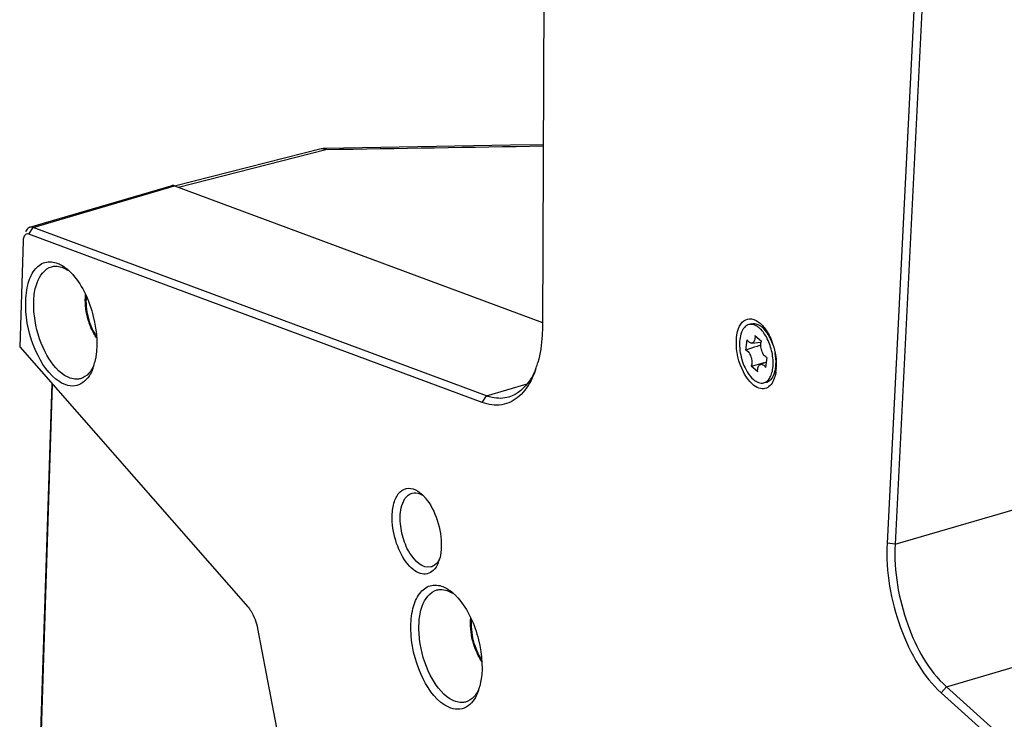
# Model space of a CAD drawing. Header units: millimetres. Extents: x 0 to 420, y 0 to 297.
# Tile 46 of 136: x 311.64 to 320.15, y 105.32 to 111.37. Entities that reach past the tile are written whole.
import ezdxf

# ---------------------------------------------------------------- set-up
doc = ezdxf.new("R2010")
doc.units = ezdxf.units.MM
doc.header["$LTSCALE"] = 23.1
doc.layers.get('0').update_dxf_attribs({"linetype": 'CONTINUOUS'})

msp = doc.modelspace()

# ---------------------------------------------------------------- linework, layer by layer
at = {"color": 7, "linetype": 'Continuous'}
for p, q in [((316.2257, 123.4366), (316.1572, 108.7256)), ((319.8525, 121.141), (319.1363, 106.8399)), ((319.9218, 121.1328), (319.2056, 106.8312)), ((314.2456, 110.2511), (312.9775, 109.9287)), ((314.2859, 110.2426), (313.0108, 109.9183)), ((314.2844, 110.2487), (314.2859, 110.2426)), ((311.7257, 109.5731), (312.948, 109.9325)), ((311.7544, 109.5714), (312.9769, 109.9309)), ((312.9769, 109.9309), (316.1573, 108.7491)), ((311.7176, 109.5135), (311.7544, 109.5714)), ((315.6736, 108.1151), (311.7544, 109.5714)), ((315.6368, 108.0572), (311.7176, 109.5135)), ((311.6681, 109.454), (311.6383, 108.5378)), ((317.9671, 108.7379), (317.9422, 108.7316)), ((318.0966, 108.6733), (318.0582, 108.7072)), ((317.9945, 108.6375), (318.0506, 108.5884)), ((311.6383, 108.5378), (313.6103, 106.2907)), ((317.9148, 108.5114), (317.9255, 108.5984)), ((317.9653, 108.5713), (318.0473, 108.5783)), ((318.0974, 108.4477), (318.0867, 108.3607)), ((318.0177, 108.3216), (317.9617, 108.3707)), ((318.0399, 108.3859), (318.0927, 108.409)), ((318.1774, 108.3508), (318.1608, 108.3051)), ((311.9151, 108.2224), (311.7492, 103.1163)), ((311.9203, 108.2166), (311.7543, 103.1087)), ((315.6736, 108.1151), (316.0263, 108.2191)), ((318.0949, 108.2338), (318.0701, 108.2275)), ((315.6368, 108.0572), (315.6736, 108.1151)), ((319.2056, 106.8312), (320.4274, 107.1893)), ((319.2056, 106.8312), (319.1363, 106.8399)), ((313.6953, 106.1025), (314.6414, 101.1134)), ((319.6492, 105.5988), (320.8725, 105.9574)), ((319.6492, 105.5988), (319.6037, 105.5464)), ((319.6037, 105.5464), (323.4684, 102.0759)), ((319.6492, 105.5988), (323.5139, 102.1283))]:
    msp.add_line(p, q, dxfattribs=at)
msp.add_lwpolyline([(316.1645, 110.2871), (315.8814, 110.2821), (314.2801, 110.2557)], dxfattribs=at)
for centre, radius, start, end in [((314.2827, 110.1048), 0.1508, 90.97324, 104.24345), ((314.2555, 110.212), 0.0403, 92.69608, 104.26728), ((311.9029, 108.9691), 0.2774, 56.92739, 57.66687), ((311.7814, 108.893), 0.4152, 48.51715, 49.05983), ((311.7616, 108.871), 0.4448, 45.19629, 48.48583), ((311.7217, 108.831), 0.5013, 41.5567, 45.19037), ((317.7474, 108.4317), 0.3954, 28.32958, 29.21949), ((317.7338, 108.4244), 0.4109, 26.6565, 28.32495), ((317.7405, 108.4478), 0.4217, 31.71795, 32.36465), ((311.8604, 108.5047), 0.438, 339.98469, 342.89722), ((311.8105, 108.52), 0.4901, 342.89886, 345.88471), ((315.3087, 108.6167), 0.8364, 340.64313, 341.84917), ((315.24, 108.6388), 0.9085, 341.87444, 344.94084), ((317.7883, 108.3785), 0.3909, 351.69459, 355.87405), ((317.7478, 108.3816), 0.4314, 355.84242, 358.46512), ((317.699, 108.3826), 0.4803, 358.499, 2.54001), ((317.9259, 108.3496), 0.25, 339.99245, 343.85155), ((314.9039, 107.0331), 0.3124, 44.17357, 48.46139), ((314.8689, 106.999), 0.3612, 40.21798, 44.18168), ((315.0024, 106.7739), 0.274, 337.13028, 339.97134), ((314.9674, 106.7865), 0.3113, 340.00681, 344.46561), ((314.9375, 106.7952), 0.3424, 344.41251, 345.53139), ((315.2323, 106.1728), 0.2774, 56.92739, 57.66687), ((315.1108, 106.0968), 0.4152, 48.51715, 49.05983), ((315.091, 106.0748), 0.4448, 45.19629, 48.48583), ((315.0512, 106.0347), 0.5013, 41.5567, 45.19037), ((315.1898, 105.7084), 0.438, 339.98469, 342.89722), ((315.14, 105.7237), 0.4901, 342.89886, 345.88471)]:
    msp.add_arc(centre, radius, start, end, dxfattribs=at)
msp.add_ellipse((312.9863, 109.7874), major_axis=(-0.0368, 0.1455), ratio=0.517151, start_param=-0.342647, end_param=0.01962, dxfattribs=at)
for points in [[(314.2859, 110.2426), (314.2764, 110.2485), (314.2649, 110.2528), (314.2536, 110.2523)], [(316.1644, 110.2739), (315.5382, 110.2631), (314.9121, 110.2526), (314.2859, 110.2426)], [(311.7544, 109.5714), (311.7454, 109.5748), (311.7349, 109.5758), (311.7257, 109.5731)], [(311.6738, 109.4868), (311.6701, 109.4763), (311.6685, 109.4651), (311.6681, 109.454)], [(311.9667, 109.2612), (311.9822, 109.2551), (311.997, 109.2474), (312.011, 109.2385)], [(312.011, 109.2385), (312.0259, 109.2291), (312.0401, 109.2183), (312.0534, 109.2067)], [(318.0394, 108.7427), (318.049, 108.7342), (318.058, 108.7249), (318.0663, 108.7151)], [(318.0663, 108.7151), (318.0774, 108.702), (318.0875, 108.688), (318.0967, 108.6735)], [(312.2719, 108.3548), (312.2654, 108.3369), (312.2576, 108.3193), (312.2482, 108.3027)], [(312.2787, 108.3761), (312.2726, 108.3626), (312.2655, 108.3493), (312.2573, 108.3369)], [(318.1608, 108.264), (318.1543, 108.2462), (318.1456, 108.2288), (318.1337, 108.214)], [(318.175, 108.322), (318.1729, 108.3078), (318.17, 108.2938), (318.166, 108.28)], [(315.0796, 107.2907), (315.0907, 107.2836), (315.1012, 107.2756), (315.111, 107.2669)], [(315.2823, 106.8101), (315.2814, 106.7763), (315.2775, 106.7423), (315.269, 106.7096)], [(315.2239, 106.6495), (315.2146, 106.6428), (315.2039, 106.6377), (315.1929, 106.6349)], [(315.2549, 106.6674), (315.2452, 106.6443), (315.2317, 106.6218), (315.2136, 106.6044)], [(315.2671, 106.7034), (315.2569, 106.6827), (315.2426, 106.6628), (315.2239, 106.6495)], [(315.2962, 106.4649), (315.3116, 106.4589), (315.3264, 106.4511), (315.3404, 106.4422)], [(315.3404, 106.4422), (315.3554, 106.4328), (315.3695, 106.422), (315.3829, 106.4104)], [(315.6014, 105.5585), (315.5948, 105.5406), (315.587, 105.5231), (315.5777, 105.5064)], [(315.6082, 105.5799), (315.602, 105.5663), (315.595, 105.5531), (315.5868, 105.5406)]]:
    msp.add_open_spline(points, degree=3, dxfattribs=at)
for points, knots in [([(314.2801, 110.2557), (314.281, 110.2557), (314.2831, 110.253), (314.2838, 110.2505), (314.2844, 110.2487)], [0, 0, 0, 0, 0.326634, 1, 1, 1, 1]), ([(311.7257, 109.5731), (311.7133, 109.5695), (311.6988, 109.5545), (311.6917, 109.5377), (311.6899, 109.5326)], [0, 0, 0, 0, 0.706021, 1, 1, 1, 1]), ([(311.6772, 109.4948), (311.6765, 109.4936), (311.6753, 109.4909), (311.6743, 109.4882), (311.6738, 109.4868)], [0, 0, 0, 0, 0.489155, 1, 1, 1, 1]), ([(311.7176, 109.5135), (311.7104, 109.5162), (311.6921, 109.5165), (311.681, 109.5024), (311.6772, 109.4948)], [0, 0, 0, 0, 0.476254, 1, 1, 1, 1]), ([(311.9839, 108.2358), (311.8891, 108.2958), (311.7485, 108.5177), (311.6785, 108.8193), (311.6984, 109.0618), (311.7504, 109.1999), (311.8514, 109.2837), (311.9326, 109.2746), (311.9667, 109.2612)], [0, 0, 0, 0, 0.262542, 0.576251, 0.715207, 0.826869, 0.914158, 1, 1, 1, 1]), ([(312.0266, 108.2919), (311.952, 108.3391), (311.8335, 108.5091), (311.7629, 108.7481), (311.757, 108.9544), (311.7811, 109.1093), (311.8544, 109.2167), (311.9159, 109.2323)], [0, 0, 0, 0, 0.248199, 0.55147, 0.696085, 0.821558, 1, 1, 1, 1]), ([(311.9159, 109.2323), (311.9264, 109.235), (311.9734, 109.241), (312.0207, 109.2228), (312.0512, 109.2035)], [0, 0, 0, 0, 0.230897, 1, 1, 1, 1]), ([(312.0968, 109.1635), (312.1861, 109.0629), (312.2966, 108.8078), (312.3185, 108.5301), (312.2858, 108.4005)], [0, 0, 0, 0, 0.501617, 1, 1, 1, 1]), ([(312.303, 108.6149), (312.2851, 108.6412), (312.2539, 108.6995), (312.2219, 108.7941), (312.2049, 108.8926), (312.2045, 108.9587), (312.2078, 108.9904)], [0, 0, 0, 0, 0.242395, 0.500006, 0.757613, 1, 1, 1, 1]), ([(312.2133, 108.9773), (312.2105, 108.948), (312.2111, 108.8867), (312.227, 108.7954), (312.2566, 108.7075), (312.2853, 108.6533), (312.3018, 108.6289)], [0, 0, 0, 0, 0.241522, 0.500012, 0.758495, 1, 1, 1, 1]), ([(317.8332, 108.589), (317.8341, 108.6255), (317.8429, 108.6892), (317.888, 108.7707), (317.9727, 108.7917), (318.0185, 108.7611), (318.0394, 108.7427)], [0, 0, 0, 0, 0.318181, 0.55892, 0.757766, 1, 1, 1, 1]), ([(316.1572, 108.7256), (316.1571, 108.6968), (316.1536, 108.5883), (316.1381, 108.4798), (316.1173, 108.4027)], [0, 0, 0, 0, 0.265079, 1, 1, 1, 1]), ([(317.9422, 108.7316), (317.9353, 108.7298), (317.9217, 108.724), (317.904, 108.7093), (317.889, 108.6891), (317.8721, 108.6539), (317.8604, 108.5991), (317.8602, 108.5259), (317.8731, 108.4484), (317.898, 108.3738), (317.9325, 108.3088), (317.9626, 108.2725), (317.9789, 108.2582)], [0, 0, 0, 0, 0.039566, 0.081597, 0.127959, 0.179699, 0.299754, 0.438767, 0.588484, 0.738549, 0.878541, 1, 1, 1, 1]), ([(318.0333, 108.7009), (318.0261, 108.7072), (318.0115, 108.7183), (317.9879, 108.7297), (317.9645, 108.7347), (317.9492, 108.7333), (317.9422, 108.7316)], [0, 0, 0, 0, 0.289499, 0.547969, 0.781219, 1, 1, 1, 1]), ([(317.9671, 108.7379), (317.9741, 108.7397), (317.9894, 108.741), (318.0128, 108.736), (318.0363, 108.7246), (318.051, 108.7135), (318.0582, 108.7072)], [0, 0, 0, 0, 0.218781, 0.452031, 0.710506, 1, 1, 1, 1]), ([(318.0925, 108.6247), (318.0842, 108.6396), (318.0666, 108.6668), (318.0448, 108.6909), (318.0333, 108.7009)], [0, 0, 0, 0, 0.529063, 1, 1, 1, 1]), ([(318.1492, 108.5597), (318.139, 108.5891), (318.1149, 108.6422), (318.0789, 108.6889), (318.0589, 108.7066)], [0, 0, 0, 0, 0.538006, 1, 1, 1, 1]), ([(317.9945, 108.6375), (317.9952, 108.6291), (317.9951, 108.6132), (317.9902, 108.5922), (317.9816, 108.5786), (317.9725, 108.5728), (317.9677, 108.5716), (317.9653, 108.5713)], [0, 0, 0, 0, 0.321909, 0.595813, 0.814389, 0.908863, 1, 1, 1, 1]), ([(318.0701, 108.2275), (318.0755, 108.2289), (318.0861, 108.233), (318.1062, 108.2468), (318.1272, 108.2745), (318.1435, 108.3177), (318.1518, 108.3701), (318.1516, 108.4287), (318.143, 108.4903), (318.1264, 108.5512), (318.1103, 108.5902), (318.101, 108.6087)], [0, 0, 0, 0, 0.039706, 0.080997, 0.172884, 0.282013, 0.408688, 0.549645, 0.699525, 0.851884, 1, 1, 1, 1]), ([(318.0992, 108.6695), (318.111, 108.6505), (318.1536, 108.5677), (318.1757, 108.4744), (318.1788, 108.4039)], [0, 0, 0, 0, 0.24074, 1, 1, 1, 1]), ([(317.9398, 108.2515), (317.9223, 108.2732), (317.8594, 108.3751), (317.8307, 108.4977), (317.8332, 108.589)], [0, 0, 0, 0, 0.233972, 1, 1, 1, 1]), ([(318.0446, 108.5518), (318.0338, 108.5486), (317.9903, 108.5357), (317.9471, 108.5221), (317.9148, 108.5114)], [0, 0, 0, 0, 0.249206, 1, 1, 1, 1]), ([(317.9653, 108.5713), (317.962, 108.5711), (317.9525, 108.5724), (317.9381, 108.5818), (317.9296, 108.5922), (317.9255, 108.5984)], [0, 0, 0, 0, 0.200037, 0.556663, 1, 1, 1, 1]), ([(318.0974, 108.4477), (318.0928, 108.4493), (318.0832, 108.455), (318.0711, 108.4681), (318.0604, 108.4855), (318.0492, 108.5128), (318.0436, 108.5423), (318.0451, 108.5703), (318.0482, 108.5829), (318.0506, 108.5884)], [0, 0, 0, 0, 0.092695, 0.204495, 0.333498, 0.474095, 0.758733, 0.88793, 1, 1, 1, 1]), ([(317.9148, 108.5114), (317.9195, 108.5098), (317.929, 108.5041), (317.9411, 108.491), (317.9518, 108.4736), (317.9631, 108.4463), (317.9686, 108.4168), (317.9672, 108.3888), (317.964, 108.3762), (317.9617, 108.3707)], [0, 0, 0, 0, 0.092695, 0.204495, 0.333498, 0.474095, 0.758733, 0.88793, 1, 1, 1, 1]), ([(318.1608, 108.3051), (318.1653, 108.3177), (318.1724, 108.3452), (318.1786, 108.4061), (318.1744, 108.4542), (318.1685, 108.4865)], [0, 0, 0, 0, 0.218882, 0.462229, 1, 1, 1, 1]), ([(318.0703, 108.3992), (318.0613, 108.3967), (318.0252, 108.3869), (317.989, 108.3775), (317.9617, 108.3707)], [0, 0, 0, 0, 0.249107, 1, 1, 1, 1]), ([(318.0177, 108.3216), (318.0172, 108.329), (318.0171, 108.3431), (318.0208, 108.3623), (318.0279, 108.3774), (318.0358, 108.3841), (318.0399, 108.3859)], [0, 0, 0, 0, 0.312338, 0.586041, 0.812941, 1, 1, 1, 1]), ([(318.0399, 108.3859), (318.0433, 108.3875), (318.0517, 108.3887), (318.0644, 108.3841), (318.0765, 108.3745), (318.0834, 108.3657), (318.0867, 108.3607)], [0, 0, 0, 0, 0.198443, 0.420183, 0.686263, 1, 1, 1, 1]), ([(312.2482, 108.3027), (312.2235, 108.2585), (312.1401, 108.1745), (312.0267, 108.2087), (311.9839, 108.2358)], [0, 0, 0, 0, 0.499899, 1, 1, 1, 1]), ([(312.1619, 108.263), (312.1514, 108.2604), (312.1043, 108.2543), (312.057, 108.2726), (312.0266, 108.2919)], [0, 0, 0, 0, 0.230897, 1, 1, 1, 1]), ([(312.2573, 108.3369), (312.2512, 108.3275), (312.2267, 108.295), (312.1905, 108.2703), (312.1619, 108.263)], [0, 0, 0, 0, 0.275686, 1, 1, 1, 1]), ([(316.0961, 108.3396), (316.0835, 108.3101), (316.0336, 108.2112), (315.9426, 108.1267), (315.8665, 108.1043)], [0, 0, 0, 0, 0.28824, 1, 1, 1, 1]), ([(316.0978, 108.3395), (316.0895, 108.3158), (316.0558, 108.2323), (316.0041, 108.1542), (315.9552, 108.1111)], [0, 0, 0, 0, 0.278228, 1, 1, 1, 1]), ([(318.1218, 108.2471), (318.126, 108.2503), (318.1432, 108.2664), (318.1545, 108.288), (318.1608, 108.3051)], [0, 0, 0, 0, 0.224528, 1, 1, 1, 1]), ([(318.1337, 108.214), (318.1229, 108.2005), (318.0955, 108.1774), (318.0151, 108.1728), (317.9662, 108.2184), (317.9398, 108.2515)], [0, 0, 0, 0, 0.227395, 0.443438, 1, 1, 1, 1]), ([(317.9789, 108.2582), (317.9861, 108.2519), (318.0008, 108.2408), (318.0243, 108.2293), (318.0477, 108.2244), (318.063, 108.2257), (318.0701, 108.2275)], [0, 0, 0, 0, 0.289499, 0.547969, 0.781219, 1, 1, 1, 1]), ([(318.0949, 108.2338), (318.0973, 108.2344), (318.1069, 108.2374), (318.1158, 108.2425), (318.1218, 108.2471)], [0, 0, 0, 0, 0.245731, 1, 1, 1, 1]), ([(315.9552, 108.1111), (315.9135, 108.0743), (315.807, 108.0198), (315.6897, 108.0376), (315.6368, 108.0572)], [0, 0, 0, 0, 0.496467, 1, 1, 1, 1]), ([(315.8665, 108.1043), (315.8206, 108.0908), (315.7519, 108.0902), (315.6898, 108.1091), (315.6736, 108.1151)], [0, 0, 0, 0, 0.734929, 1, 1, 1, 1]), ([(314.8582, 107.0785), (314.8594, 107.1198), (314.8693, 107.1931), (314.9146, 107.2863), (315, 107.3277), (315.0555, 107.3059), (315.0796, 107.2907)], [0, 0, 0, 0, 0.323046, 0.574859, 0.776938, 1, 1, 1, 1]), ([(314.9276, 107.0713), (314.9283, 107.0966), (314.9345, 107.1717), (314.9792, 107.2616), (315.0306, 107.2746)], [0, 0, 0, 0, 0.323134, 1, 1, 1, 1]), ([(315.0306, 107.2746), (315.0521, 107.2801), (315.0855, 107.275), (315.1125, 107.2602), (315.1199, 107.2556)], [0, 0, 0, 0, 0.718853, 1, 1, 1, 1]), ([(315.1447, 107.2322), (315.1918, 107.1767), (315.2593, 107.038), (315.2844, 106.8873), (315.2823, 106.8101)], [0, 0, 0, 0, 0.485162, 1, 1, 1, 1]), ([(315.2136, 106.6044), (315.1993, 106.5908), (315.1631, 106.5693), (315.0968, 106.5746), (315.0335, 106.6132), (314.9507, 106.7045), (314.8785, 106.8634), (314.8563, 107.0061), (314.8582, 107.0785)], [0, 0, 0, 0, 0.084186, 0.168957, 0.270156, 0.393538, 0.690914, 1, 1, 1, 1]), ([(315.1929, 106.6349), (315.1223, 106.617), (315.0021, 106.7415), (314.9429, 106.9038), (314.9261, 107.0162), (314.9276, 107.0713)], [0, 0, 0, 0, 0.39849, 0.698199, 1, 1, 1, 1]), ([(319.1363, 106.8399), (319.124, 106.594), (319.1896, 106.22), (319.3887, 105.7939), (319.5275, 105.6148), (319.6037, 105.5464)], [0, 0, 0, 0, 0.524867, 0.78197, 1, 1, 1, 1]), ([(319.2056, 106.8312), (319.1935, 106.5969), (319.2718, 106.1494), (319.4924, 105.7397), (319.6492, 105.5988)], [0, 0, 0, 0, 0.526715, 1, 1, 1, 1]), ([(315.3133, 105.4395), (315.2185, 105.4995), (315.078, 105.7214), (315.008, 106.023), (315.0279, 106.2656), (315.0799, 106.4036), (315.1809, 106.4874), (315.2621, 106.4784), (315.2962, 106.4649)], [0, 0, 0, 0, 0.262542, 0.576251, 0.715207, 0.826869, 0.914158, 1, 1, 1, 1]), ([(315.356, 105.4956), (315.2815, 105.5428), (315.163, 105.7128), (315.0924, 105.9519), (315.0865, 106.1581), (315.1106, 106.313), (315.1839, 106.4204), (315.2454, 106.436)], [0, 0, 0, 0, 0.248199, 0.55147, 0.696085, 0.821558, 1, 1, 1, 1]), ([(315.2454, 106.436), (315.2559, 106.4387), (315.3029, 106.4447), (315.3502, 106.4265), (315.3807, 106.4072)], [0, 0, 0, 0, 0.230897, 1, 1, 1, 1]), ([(315.4263, 106.3673), (315.5156, 106.2667), (315.6261, 106.0115), (315.648, 105.7338), (315.6153, 105.6042)], [0, 0, 0, 0, 0.501617, 1, 1, 1, 1]), ([(313.6103, 106.2907), (313.6207, 106.2789), (313.6613, 106.2224), (313.6853, 106.1551), (313.6953, 106.1025)], [0, 0, 0, 0, 0.227517, 1, 1, 1, 1]), ([(315.6325, 105.8186), (315.6146, 105.8449), (315.5833, 105.9032), (315.5513, 105.9979), (315.5344, 106.0963), (315.534, 106.1624), (315.5372, 106.1941)], [0, 0, 0, 0, 0.242395, 0.500006, 0.757613, 1, 1, 1, 1]), ([(315.5428, 106.181), (315.54, 106.1517), (315.5406, 106.0904), (315.5565, 105.9991), (315.5861, 105.9112), (315.6148, 105.8571), (315.6312, 105.8327)], [0, 0, 0, 0, 0.241522, 0.500012, 0.758495, 1, 1, 1, 1]), ([(315.5868, 105.5406), (315.5806, 105.5312), (315.5562, 105.4987), (315.5199, 105.474), (315.4913, 105.4668)], [0, 0, 0, 0, 0.275686, 1, 1, 1, 1]), ([(315.5777, 105.5064), (315.553, 105.4622), (315.4695, 105.3782), (315.3562, 105.4124), (315.3133, 105.4395)], [0, 0, 0, 0, 0.499899, 1, 1, 1, 1]), ([(315.4913, 105.4668), (315.4808, 105.4641), (315.4338, 105.4581), (315.3865, 105.4763), (315.356, 105.4956)], [0, 0, 0, 0, 0.230897, 1, 1, 1, 1])]:
    msp.add_open_spline(points, degree=3, knots=knots, dxfattribs=at)

doc.saveas('drawing.dxf')
